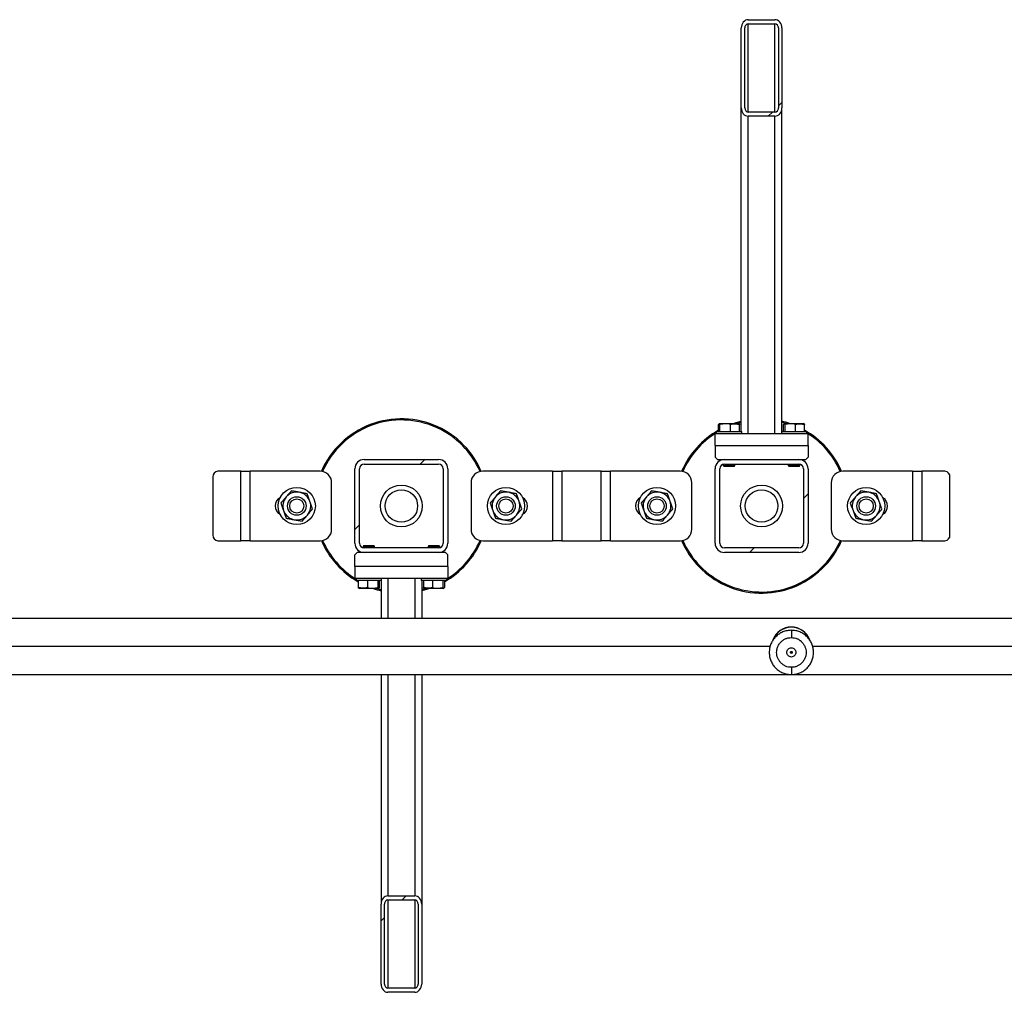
# Model space of a CAD drawing. Header units: millimetres. Extents: x 0 to 841, y 0 to 594.
# Tile 122 of 155: x 342 to 363, y 429 to 450. Entities that reach past the tile are written whole.
import ezdxf

# ---------------------------------------------------------------- set-up
doc = ezdxf.new("R2010")
doc.units = ezdxf.units.MM
doc.layers.add('TRAIT-FINS', color=9, linetype='Continuous')
doc.layers.add('TRAIT-FORT', color=4, linetype='Continuous', lineweight=25)

msp = doc.modelspace()

# ---------------------------------------------------------------- hatches: boundary and pattern name
at = {"layer": 'TRAIT-FINS'}
h = msp.add_hatch(dxfattribs=at)
h.set_pattern_fill('ANSI31', color=9, angle=3e-322, style=0)
edge = h.paths.add_edge_path(flags=0)
edge.add_line((358.44856, 448.13391), (358.44856, 449.8526))
edge.add_ellipse((358.29856, 449.8526), major_axis=(0, 0.1778), ratio=0.84366149, start_angle=270, end_angle=360)
edge.add_line((358.29856, 450.0304), (357.72356, 450.0304))
edge.add_ellipse((357.72356, 449.8526), major_axis=(0, 0.1778), ratio=0.84366149, start_angle=0, end_angle=90)
edge.add_line((357.57356, 449.8526), (357.57356, 448.13391))
edge.add_ellipse((357.72356, 448.13391), major_axis=(0, 0.1778), ratio=0.84366149, start_angle=90, end_angle=180)
edge.add_line((357.72356, 447.95611), (358.29856, 447.95611))
edge.add_ellipse((358.29856, 448.13391), major_axis=(0, 0.1778), ratio=0.84366149, start_angle=180, end_angle=270)
edge = h.paths.add_edge_path(flags=0)
edge.add_line((358.37356, 449.8526), (358.37356, 448.13391))
edge.add_ellipse((358.29856, 448.13391), major_axis=(0, 0.0889), ratio=0.84366149, start_angle=180, end_angle=270, ccw=False)
edge.add_line((358.29856, 448.04501), (357.72356, 448.04501))
edge.add_ellipse((357.72356, 448.13391), major_axis=(0, 0.0889), ratio=0.84366149, start_angle=90, end_angle=180, ccw=False)
edge.add_line((357.64856, 448.13391), (357.64856, 449.8526))
edge.add_ellipse((357.72356, 449.8526), major_axis=(0, 0.0889), ratio=0.84366149, start_angle=0, end_angle=90, ccw=False)
edge.add_line((357.72356, 449.9415), (358.29856, 449.9415))
edge.add_ellipse((358.29856, 449.8526), major_axis=(0, 0.0889), ratio=0.84366149, start_angle=-90, end_angle=0, ccw=False)
h = msp.add_hatch(dxfattribs=at)
h.set_pattern_fill('ANSI31', color=9, angle=3e-322, style=0)
edge = h.paths.add_edge_path(flags=0)
edge.add_arc((349.46106, 440.37112), 0.2, 90, 180)
edge.add_line((349.26106, 440.37112), (349.26106, 438.77112))
edge.add_arc((349.46106, 438.77112), 0.2, 180, 270)
edge.add_line((349.46106, 438.57112), (351.06106, 438.57112))
edge.add_arc((351.06106, 438.77112), 0.2, 270, 360)
edge.add_line((351.26106, 438.77112), (351.26106, 440.37112))
edge.add_arc((351.06106, 440.37112), 0.2, 0, 90)
edge.add_line((351.06106, 440.57112), (349.46106, 440.57112))
edge = h.paths.add_edge_path(flags=0)
edge.add_line((349.36106, 438.77112), (349.36106, 440.37112))
edge.add_arc((349.46106, 440.37112), 0.1, 90, 180, ccw=False)
edge.add_line((349.46106, 440.47112), (351.06106, 440.47112))
edge.add_arc((351.06106, 440.37112), 0.1, 0, 90, ccw=False)
edge.add_line((351.16106, 440.37112), (351.16106, 438.77112))
edge.add_arc((351.06106, 438.77112), 0.1, 270, 360, ccw=False)
edge.add_line((351.06106, 438.67112), (349.46106, 438.67112))
edge.add_arc((349.46106, 438.77112), 0.1, 180, 270, ccw=False)
h = msp.add_hatch(dxfattribs=at)
h.set_pattern_fill('ANSI31', color=9, angle=3e-322, style=0)
edge = h.paths.add_edge_path(flags=0)
edge.add_arc((358.81106, 438.77112), 0.2, 270, 360)
edge.add_line((359.01106, 438.77112), (359.01106, 440.37112))
edge.add_arc((358.81106, 440.37112), 0.2, 360, 450)
edge.add_line((358.81106, 440.57112), (357.21106, 440.57112))
edge.add_arc((357.21106, 440.37112), 0.2, 90, 180)
edge.add_line((357.01106, 440.37112), (357.01106, 438.77112))
edge.add_arc((357.21106, 438.77112), 0.2, 180, 270)
edge.add_line((357.21106, 438.57112), (358.81106, 438.57112))
edge = h.paths.add_edge_path(flags=0)
edge.add_line((358.91106, 440.37112), (358.91106, 438.77112))
edge.add_arc((358.81106, 438.77112), 0.1, 270, 360, ccw=False)
edge.add_line((358.81106, 438.67112), (357.21106, 438.67112))
edge.add_arc((357.21106, 438.77112), 0.1, 180, 270, ccw=False)
edge.add_line((357.11106, 438.77112), (357.11106, 440.37112))
edge.add_arc((357.21106, 440.37112), 0.1, 90, 180, ccw=False)
edge.add_line((357.21106, 440.47112), (358.81106, 440.47112))
edge.add_arc((358.81106, 440.37112), 0.1, 0, 90, ccw=False)
h = msp.add_hatch(dxfattribs=at)
h.set_pattern_fill('ANSI31', color=9, angle=3e-322, style=0)
edge = h.paths.add_edge_path(flags=0)
edge.add_line((349.82356, 431.00833), (349.82356, 429.28963))
edge.add_ellipse((349.97356, 429.28963), major_axis=(0, -0.1778), ratio=0.84366149, start_angle=270, end_angle=360)
edge.add_line((349.97356, 429.11184), (350.54856, 429.11184))
edge.add_ellipse((350.54856, 429.28963), major_axis=(0, -0.1778), ratio=0.84366149, start_angle=0, end_angle=90)
edge.add_line((350.69856, 429.28963), (350.69856, 431.00833))
edge.add_ellipse((350.54856, 431.00833), major_axis=(0, -0.1778), ratio=0.84366149, start_angle=90, end_angle=180)
edge.add_line((350.54856, 431.18613), (349.97356, 431.18613))
edge.add_ellipse((349.97356, 431.00833), major_axis=(0, -0.1778), ratio=0.84366149, start_angle=180, end_angle=270)
edge = h.paths.add_edge_path(flags=0)
edge.add_line((349.89856, 429.28963), (349.89856, 431.00833))
edge.add_ellipse((349.97356, 431.00833), major_axis=(0, -0.0889), ratio=0.84366149, start_angle=180, end_angle=270, ccw=False)
edge.add_line((349.97356, 431.09723), (350.54856, 431.09723))
edge.add_ellipse((350.54856, 431.00833), major_axis=(0, -0.0889), ratio=0.84366149, start_angle=90, end_angle=180, ccw=False)
edge.add_line((350.62356, 431.00833), (350.62356, 429.28963))
edge.add_ellipse((350.54856, 429.28963), major_axis=(0, -0.0889), ratio=0.84366149, start_angle=0, end_angle=90, ccw=False)
edge.add_line((350.54856, 429.20073), (349.97356, 429.20073))
edge.add_ellipse((349.97356, 429.28963), major_axis=(0, -0.0889), ratio=0.84366149, start_angle=-90, end_angle=0, ccw=False)

# ---------------------------------------------------------------- linework, layer by layer
at = {"layer": 'TRAIT-FORT', "color": 4, "linetype": 'Continuous', "lineweight": 25}
for p, q in [((357.72356, 450.0304), (358.29856, 450.0304)), ((357.72356, 449.9415), (358.29856, 449.9415)), ((357.72356, 448.04501), (357.72356, 449.9415)), ((358.29856, 448.04501), (358.29856, 449.9415)), ((357.57356, 448.13391), (357.57356, 449.8526)), ((357.64856, 448.13391), (357.64856, 449.8526)), ((358.37356, 449.8526), (358.37356, 448.13391)), ((358.44856, 449.8526), (358.44856, 448.13391)), ((357.57356, 441.17112), (357.57356, 448.13391)), ((358.29856, 448.04501), (357.72356, 448.04501)), ((358.44856, 441.17112), (358.44856, 448.13391)), ((358.29856, 447.95611), (357.72356, 447.95611)), ((357.72356, 441.12112), (357.72356, 447.95611)), ((358.29856, 441.12112), (358.29856, 447.95611)), ((357.08504, 441.17112), (357.08504, 441.321)), ((357.10919, 441.34612), (357.09692, 441.33904)), ((357.10919, 441.34612), (357.51294, 441.34612)), ((357.11534, 441.17112), (357.11534, 441.321)), ((357.34136, 441.17112), (357.34136, 441.321)), ((357.57356, 441.36864), (357.48964, 441.34612)), ((357.5252, 441.33904), (357.51294, 441.34612)), ((357.53709, 441.17112), (357.53709, 441.321)), ((358.48504, 441.17112), (358.48504, 441.321)), ((358.50919, 441.34612), (358.49692, 441.33904)), ((358.50919, 441.34612), (358.91294, 441.34612)), ((358.51534, 441.17112), (358.51534, 441.321)), ((358.74136, 441.17112), (358.74136, 441.321)), ((358.9252, 441.33904), (358.91294, 441.34612)), ((358.93709, 441.17112), (358.93709, 441.321)), ((357.01106, 440.87112), (357.01106, 441.12112)), ((359.01106, 441.12112), (357.01106, 441.12112)), ((357.03606, 441.17112), (357.03606, 441.12112)), ((357.03606, 441.17112), (357.56509, 441.17112)), ((357.56509, 441.17112), (357.58606, 441.17112)), ((357.58606, 441.12112), (357.58606, 441.17112)), ((358.43606, 441.17112), (358.43606, 441.12112)), ((358.43606, 441.17112), (358.96509, 441.17112)), ((358.96509, 441.17112), (358.98606, 441.17112)), ((358.98606, 441.12112), (358.98606, 441.17112)), ((359.01106, 440.87112), (359.01106, 441.12112)), ((357.01106, 440.87112), (359.01106, 440.87112)), ((357.01106, 440.87112), (357.01106, 440.62112)), ((359.01106, 440.87112), (359.01106, 440.62112)), ((357.01106, 440.62112), (357.06106, 440.57112)), ((358.96106, 440.57112), (359.01106, 440.62112)), ((349.46106, 440.57112), (351.06106, 440.57112)), ((349.46106, 440.47112), (351.06106, 440.47112)), ((357.06106, 440.57112), (357.21106, 440.57112)), ((357.18606, 440.57112), (357.18606, 440.56955)), ((357.18606, 440.46794), (357.18606, 440.43862)), ((357.18606, 440.43862), (357.20356, 440.42112)), ((357.18606, 440.43862), (357.43606, 440.43862)), ((357.41856, 440.42112), (357.20356, 440.42112)), ((357.21106, 440.57112), (358.81106, 440.57112)), ((357.21106, 440.47112), (358.81106, 440.47112)), ((357.41856, 440.42112), (357.43606, 440.43862)), ((357.43606, 440.43862), (357.43606, 440.47112)), ((358.58606, 440.47112), (358.58606, 440.43862)), ((358.58606, 440.43862), (358.60356, 440.42112)), ((358.58606, 440.43862), (358.83606, 440.43862)), ((358.81856, 440.42112), (358.60356, 440.42112)), ((358.81106, 440.57112), (358.96106, 440.57112)), ((358.81856, 440.42112), (358.83606, 440.43862)), ((358.83606, 440.56955), (358.83606, 440.57112)), ((358.83606, 440.43862), (358.83606, 440.46794)), ((346.20795, 440.19612), (346.20795, 438.94612)), ((346.81106, 440.32112), (346.31621, 440.32112)), ((346.81106, 438.82112), (346.81106, 440.32112)), ((346.81106, 440.32112), (347.01106, 440.32112)), ((348.51106, 440.32112), (347.01106, 440.32112)), ((347.01106, 438.82112), (347.01106, 440.32112)), ((349.26106, 438.77112), (349.26106, 440.37112)), ((349.36106, 438.77112), (349.36106, 440.37112)), ((351.16106, 440.37112), (351.16106, 438.77112)), ((351.26106, 440.37112), (351.26106, 438.77112)), ((353.51106, 440.32112), (352.01106, 440.32112)), ((353.51106, 440.32112), (353.51106, 438.82112)), ((353.51106, 440.32112), (353.71106, 440.32112)), ((353.71106, 440.32112), (353.71106, 438.82112)), ((354.13606, 440.32112), (353.71106, 440.32112)), ((354.56106, 440.32112), (354.13606, 440.32112)), ((354.56106, 438.82112), (354.56106, 440.32112)), ((354.56106, 440.32112), (354.76106, 440.32112)), ((356.26106, 440.32112), (354.76106, 440.32112)), ((354.76106, 438.82112), (354.76106, 440.32112)), ((357.01106, 438.77112), (357.01106, 440.37112)), ((357.11106, 438.77112), (357.11106, 440.37112)), ((358.91106, 440.37112), (358.91106, 438.77112)), ((359.01106, 440.37112), (359.01106, 438.77112)), ((361.26106, 440.32112), (359.76106, 440.32112)), ((361.26106, 440.32112), (361.26106, 438.82112)), ((361.26106, 440.32112), (361.46106, 440.32112)), ((361.46106, 440.32112), (361.46106, 438.82112)), ((361.95592, 440.32112), (361.46106, 440.32112)), ((362.06417, 438.94612), (362.06417, 440.19612)), ((348.76106, 439.07112), (348.76106, 440.07112)), ((351.76106, 440.07112), (351.76106, 439.07112)), ((356.51106, 439.07112), (356.51106, 440.07112)), ((359.51106, 440.07112), (359.51106, 439.07112)), ((346.31621, 438.82112), (346.81106, 438.82112)), ((347.01106, 438.82112), (346.81106, 438.82112)), ((347.01106, 438.82112), (348.51106, 438.82112)), ((349.45356, 438.72112), (349.43606, 438.70362)), ((349.45356, 438.72112), (349.66856, 438.72112)), ((349.68606, 438.70362), (349.66856, 438.72112)), ((350.85356, 438.72112), (350.83606, 438.70362)), ((350.85356, 438.72112), (351.06856, 438.72112)), ((351.08606, 438.70362), (351.06856, 438.72112)), ((352.01106, 438.82112), (353.51106, 438.82112)), ((353.71106, 438.82112), (353.51106, 438.82112)), ((353.71106, 438.82112), (354.13606, 438.82112)), ((354.13606, 438.82112), (354.56106, 438.82112)), ((354.76106, 438.82112), (354.56106, 438.82112)), ((354.76106, 438.82112), (356.26106, 438.82112)), ((359.76106, 438.82112), (361.26106, 438.82112)), ((361.46106, 438.82112), (361.26106, 438.82112)), ((361.46106, 438.82112), (361.95592, 438.82112)), ((349.31106, 438.57112), (349.26106, 438.52112)), ((349.26106, 438.27112), (349.26106, 438.52112)), ((349.46106, 438.57112), (349.31106, 438.57112)), ((349.43606, 438.70362), (349.43606, 438.67429)), ((349.68606, 438.70362), (349.43606, 438.70362)), ((349.43606, 438.57269), (349.43606, 438.57112)), ((351.06106, 438.67112), (349.46106, 438.67112)), ((351.06106, 438.57112), (349.46106, 438.57112)), ((349.68606, 438.67112), (349.68606, 438.70362)), ((350.83606, 438.70362), (350.83606, 438.67112)), ((351.08606, 438.70362), (350.83606, 438.70362)), ((351.21106, 438.57112), (351.06106, 438.57112)), ((351.08606, 438.67429), (351.08606, 438.70362)), ((351.08606, 438.57112), (351.08606, 438.57269)), ((351.26106, 438.52112), (351.21106, 438.57112)), ((351.26106, 438.27112), (351.26106, 438.52112)), ((358.81106, 438.67112), (357.21106, 438.67112)), ((358.81106, 438.57112), (357.21106, 438.57112)), ((351.26106, 438.27112), (349.26106, 438.27112)), ((349.26106, 438.27112), (349.26106, 438.02112)), ((351.26106, 438.27112), (351.26106, 438.02112)), ((349.26106, 438.02112), (351.26106, 438.02112)), ((349.28606, 438.02112), (349.28606, 437.97112)), ((349.30704, 437.97112), (349.28606, 437.97112)), ((349.83606, 437.97112), (349.30704, 437.97112)), ((349.33504, 437.97112), (349.33504, 437.82123)), ((349.53076, 437.97112), (349.53076, 437.82123)), ((349.75678, 437.97112), (349.75678, 437.82123)), ((349.78709, 437.97112), (349.78709, 437.82123)), ((349.82356, 437.97112), (349.82356, 437.15005)), ((349.83606, 437.97112), (349.83606, 438.02112)), ((349.97356, 438.02112), (349.97356, 437.15005)), ((350.54856, 438.02112), (350.54856, 437.15005)), ((350.68606, 438.02112), (350.68606, 437.97112)), ((350.70704, 437.97112), (350.68606, 437.97112)), ((350.69856, 437.97112), (350.69856, 437.15005)), ((351.23606, 437.97112), (350.70704, 437.97112)), ((350.73504, 437.97112), (350.73504, 437.82123)), ((350.93076, 437.97112), (350.93076, 437.82123)), ((351.15678, 437.97112), (351.15678, 437.82123)), ((351.18709, 437.97112), (351.18709, 437.82123)), ((351.23606, 437.97112), (351.23606, 438.02112)), ((349.34692, 437.8032), (349.35919, 437.79612)), ((349.76294, 437.79612), (349.35919, 437.79612)), ((349.76294, 437.79612), (349.7752, 437.8032)), ((350.69856, 437.77359), (350.78248, 437.79612)), ((350.74692, 437.8032), (350.75919, 437.79612)), ((351.16294, 437.79612), (350.75919, 437.79612)), ((351.16294, 437.79612), (351.1752, 437.8032)), ((412.81443, 437.15005), (337.98943, 437.15005)), ((358.19457, 436.5468), (337.98943, 436.5468)), ((412.81443, 436.5468), (359.1093, 436.5468)), ((338.41818, 435.94355), (412.38568, 435.94355)), ((349.82356, 435.94355), (349.82356, 431.00833)), ((349.97356, 435.94355), (349.97356, 431.18613)), ((350.54856, 435.94355), (350.54856, 431.18613)), ((350.69856, 435.94355), (350.69856, 431.00833)), ((349.97356, 431.18613), (350.54856, 431.18613)), ((349.97356, 431.09723), (350.54856, 431.09723)), ((349.97356, 431.09723), (349.97356, 429.20073)), ((350.54856, 431.09723), (350.54856, 429.20073)), ((349.82356, 429.28963), (349.82356, 431.00833)), ((349.89856, 429.28963), (349.89856, 431.00833)), ((350.62356, 431.00833), (350.62356, 429.28963)), ((350.69856, 431.00833), (350.69856, 429.28963)), ((350.54856, 429.20073), (349.97356, 429.20073)), ((350.54856, 429.11184), (349.97356, 429.11184))]:
    msp.add_line(p, q, dxfattribs=at)
at = {"layer": 'TRAIT-FORT', "color": 4, "linetype": 'Continuous', "lineweight": 25, "flags": 128}
for points in [[(357.40691, 441.34612), (357.46711, 441.36548), (357.57356, 441.39436)], [(358.53248, 441.34612), (358.48314, 441.35987), (358.44856, 441.36864)], [(349.73964, 437.79612), (349.78898, 437.78236), (349.82356, 437.77359)], [(350.86521, 437.79612), (350.80501, 437.77675), (350.69856, 437.74787)]]:
    msp.add_lwpolyline(points, dxfattribs=at)
at = {"layer": 'TRAIT-FORT', "color": 4, "linetype": 'Continuous', "lineweight": 25}
for centre, radius in [((350.26106, 439.57112), 0.45), ((358.01106, 439.57112), 0.45), ((348.01106, 439.57112), 0.4), ((348.01106, 439.57112), 0.2), ((350.26106, 439.57112), 0.35), ((352.51106, 439.57112), 0.4), ((352.51106, 439.57112), 0.2), ((355.76106, 439.57112), 0.4), ((355.76106, 439.57112), 0.2), ((358.01106, 439.57112), 0.35), ((360.26106, 439.57112), 0.4), ((360.26106, 439.57112), 0.2), ((348.01106, 439.57112), 0.1525), ((352.51106, 439.57112), 0.1525), ((355.76106, 439.57112), 0.1525), ((360.26106, 439.57112), 0.1525)]:
    msp.add_circle(centre, radius, dxfattribs=at)
for centre, radius, start, end in [((350.26106, 439.57112), 1.875, 65.32581, 156.528888), ((350.26106, 439.57112), 1.85, 65.32581, 156.410365), ((350.26106, 439.57112), 1.85, 23.701149, 65.32581), ((350.26106, 439.57112), 1.875, 23.419972, 65.32581), ((358.01106, 439.57112), 1.875, 71.203095, 76.506601), ((358.01106, 439.57112), 1.875, 119.595904, 156.528697), ((358.01106, 439.57112), 1.85, 121.804802, 156.413058), ((358.01106, 439.57112), 1.875, 23.419501, 60.404096), ((358.01106, 439.57112), 1.85, 23.701149, 58.195198), ((349.46106, 440.37112), 0.2, 90, 180), ((349.46106, 440.37112), 0.1, 90, 180), ((351.06106, 440.37112), 0.2, 0, 90), ((351.06106, 440.37112), 0.1, 0, 90), ((357.21106, 440.37112), 0.2, 90, 180), ((357.21106, 440.37112), 0.1, 90, 180), ((358.81106, 440.37112), 0.2, 360, 90), ((358.81106, 440.37112), 0.1, 0, 90), ((346.32523, 440.20393), 0.11753, 94.40195, 183.811261), ((348.51106, 440.07112), 0.25, 0, 90), ((352.01106, 440.07112), 0.25, 90, 180), ((356.26106, 440.07112), 0.25, 0, 90), ((359.76106, 440.07112), 0.25, 90, 180), ((361.9469, 440.20393), 0.11753, 356.188739, 85.59805), ((348.01106, 439.57112), 0.3, 79.497794, 139.497794), ((348.01106, 439.57112), 0.3, 19.497794, 79.497794), ((352.51106, 439.57112), 0.3, 79.497794, 139.497794), ((352.51106, 439.57112), 0.3, 19.497794, 79.497794), ((355.76106, 439.57112), 0.3, 79.497794, 139.497794), ((355.76106, 439.57112), 0.3, 19.497794, 79.497794), ((360.26106, 439.57112), 0.3, 79.497794, 139.497794), ((360.26106, 439.57112), 0.3, 19.497794, 79.497794), ((347.76106, 439.57112), 0.2125, 118.891154, 240.799062), ((348.01106, 439.57112), 0.3, 139.497794, 199.497794), ((348.01106, 439.57112), 0.3, 319.497794, 19.497794), ((352.51106, 439.57112), 0.3, 139.497794, 199.497794), ((352.51106, 439.57112), 0.3, 319.497794, 19.497794), ((352.76106, 439.57112), 0.2125, 298.891154, 60.799062), ((355.51106, 439.57112), 0.2125, 118.891154, 240.799062), ((355.76106, 439.57112), 0.3, 139.497794, 199.497794), ((355.76106, 439.57112), 0.3, 319.497794, 19.497794), ((360.26106, 439.57112), 0.3, 139.497794, 199.497794), ((360.26106, 439.57112), 0.3, 319.497794, 19.497794), ((360.51106, 439.57112), 0.2125, 298.891154, 60.799062), ((348.01106, 439.57112), 0.3, 199.497794, 259.497794), ((348.01106, 439.57112), 0.3, 259.497794, 319.497794), ((352.51106, 439.57112), 0.3, 199.497794, 259.497794), ((352.51106, 439.57112), 0.3, 259.497794, 319.497794), ((355.76106, 439.57112), 0.3, 199.497794, 259.497794), ((355.76106, 439.57112), 0.3, 259.497794, 319.497794), ((360.26106, 439.57112), 0.3, 199.497794, 259.497794), ((360.26106, 439.57112), 0.3, 259.497794, 319.497794), ((346.32523, 438.93831), 0.11753, 176.188739, 265.59805), ((348.51106, 439.07112), 0.25, 270, 0), ((352.01106, 439.07112), 0.25, 180, 270), ((356.26106, 439.07112), 0.25, 270, 0), ((359.76106, 439.07112), 0.25, 180, 270), ((361.9469, 438.93831), 0.11753, 274.40195, 3.811261), ((350.26106, 439.57112), 1.875, 203.419501, 240.404096), ((350.26106, 439.57112), 1.85, 203.59833, 238.195198), ((349.46106, 438.77112), 0.2, 180, 270), ((349.46106, 438.77112), 0.1, 180, 270), ((351.06106, 438.77112), 0.2, 270, 0), ((351.06106, 438.77112), 0.1, 270, 0), ((350.26106, 439.57112), 1.875, 299.595904, 336.528697), ((350.26106, 439.57112), 1.85, 301.804802, 336.413058), ((358.01106, 439.57112), 1.875, 203.419972, 245.32581), ((358.01106, 439.57112), 1.85, 203.598646, 245.32581), ((357.21106, 438.77112), 0.2, 180, 270), ((357.21106, 438.77112), 0.1, 180, 270), ((358.01106, 439.57112), 1.875, 245.32581, 336.528888), ((358.01106, 439.57112), 1.85, 245.32581, 336.410365), ((358.81106, 438.77112), 0.1, 270, 0), ((358.81106, 438.77112), 0.2, 270, 0), ((350.26106, 439.57112), 1.875, 251.203095, 256.506601), ((358.65193, 436.5468), 0.42125, 20.430904, 159.963564), ((358.65193, 436.5468), 0.41751, 21.942801, 157.82635)]:
    msp.add_arc(centre, radius, start, end, dxfattribs=at)
for centre, major_axis, start_param, end_param in [((357.72356, 449.8526), (0, 0.1778), 0, 1.57079633), ((357.72356, 449.8526), (0, 0.0889), 0, 1.57079633), ((358.29856, 449.8526), (0, 0.1778), 4.71238898, 6.28318531), ((358.29856, 449.8526), (0, 0.0889), 4.71238898, 6.28318531), ((357.72356, 448.13391), (0, 0.1778), 1.57079633, 3.14159265), ((357.72356, 448.13391), (0, 0.0889), 1.57079633, 3.14159265), ((358.29856, 448.13391), (0, 0.1778), 3.14159265, 4.71238898), ((358.29856, 448.13391), (0, 0.0889), 3.14159265, 4.71238898), ((349.97356, 431.00833), (0, -0.1778), 3.14159265, 4.71238898), ((349.97356, 431.00833), (0, -0.0889), 3.14159265, 4.71238898), ((350.54856, 431.00833), (0, -0.1778), 1.57079633, 3.14159265), ((350.54856, 431.00833), (0, -0.0889), 1.57079633, 3.14159265), ((349.97356, 429.28963), (0, -0.1778), 4.71238898, 6.28318531), ((349.97356, 429.28963), (0, -0.0889), 4.71238898, 6.28318531), ((350.54856, 429.28963), (0, -0.1778), 0, 1.57079633), ((350.54856, 429.28963), (0, -0.0889), 0, 1.57079633)]:
    msp.add_ellipse(centre, major_axis=major_axis, ratio=0.84366149, start_param=start_param, end_param=end_param, dxfattribs=at)
for points, knots in [([(357.08504, 441.321), (357.08889, 441.3286), (357.09527, 441.34116), (357.10452, 441.33999), (357.11074, 441.33127), (357.11432, 441.32328), (357.11534, 441.321)], [0, 0, 0, 0, 0.38554949, 0.63764185, 0.89654625, 1, 1, 1, 1]), ([(357.34136, 441.321), (357.32175, 441.32649), (357.28209, 441.33757), (357.22332, 441.34162), (357.16715, 441.33567), (357.13271, 441.32592), (357.11534, 441.321)], [0, 0, 0, 0, 0.26460494, 0.53494775, 0.76534312, 1, 1, 1, 1]), ([(357.34136, 441.321), (357.35835, 441.32649), (357.39269, 441.33757), (357.44358, 441.34162), (357.49222, 441.33567), (357.52204, 441.32592), (357.53709, 441.321)], [0, 0, 0, 0, 0.26460494, 0.53494775, 0.76534313, 1, 1, 1, 1]), ([(357.52517, 441.33846), (357.5255, 441.33846), (357.52849, 441.33848), (357.53248, 441.33104), (357.53606, 441.32323), (357.53709, 441.321)], [0, 0, 0, 0, 0.08223705, 0.73797741, 1, 1, 1, 1]), ([(358.48504, 441.321), (358.48889, 441.3286), (358.49527, 441.34116), (358.50452, 441.33999), (358.51074, 441.33127), (358.51432, 441.32328), (358.51534, 441.321)], [0, 0, 0, 0, 0.38554949, 0.63764185, 0.89654625, 1, 1, 1, 1]), ([(358.74136, 441.321), (358.72175, 441.32649), (358.68209, 441.33757), (358.62332, 441.34162), (358.56715, 441.33567), (358.53271, 441.32592), (358.51534, 441.321)], [0, 0, 0, 0, 0.26460494, 0.53494775, 0.76534312, 1, 1, 1, 1]), ([(358.74136, 441.321), (358.75835, 441.32649), (358.79269, 441.33757), (358.84358, 441.34162), (358.89222, 441.33567), (358.92204, 441.32592), (358.93709, 441.321)], [0, 0, 0, 0, 0.26460494, 0.53494775, 0.76534313, 1, 1, 1, 1]), ([(358.92517, 441.33846), (358.9255, 441.33846), (358.92849, 441.33848), (358.93248, 441.33104), (358.93606, 441.32323), (358.93709, 441.321)], [0, 0, 0, 0, 0.08223705, 0.73797741, 1, 1, 1, 1]), ([(347.89544, 439.89766), (347.87688, 439.87594), (347.83963, 439.83232), (347.80189, 439.78814), (347.78295, 439.76596)], [0, 0, 0, 0, 0.49816549, 1, 1, 1, 1]), ([(348.06574, 439.86609), (348.0373, 439.87137), (347.98016, 439.88196), (347.92376, 439.89241), (347.89544, 439.89766)], [0, 0, 0, 0, 0.49784375, 1, 1, 1, 1]), ([(348.23605, 439.83452), (348.20795, 439.83973), (348.15155, 439.85019), (348.09442, 439.86078), (348.06574, 439.86609)], [0, 0, 0, 0, 0.49816549, 1, 1, 1, 1]), ([(348.29386, 439.67125), (348.2842, 439.69852), (348.26481, 439.7533), (348.24566, 439.80737), (348.23605, 439.83452)], [0, 0, 0, 0, 0.49784375, 1, 1, 1, 1]), ([(352.39544, 439.89766), (352.37688, 439.87594), (352.33963, 439.83232), (352.30189, 439.78814), (352.28295, 439.76596)], [0, 0, 0, 0, 0.49816548, 1, 1, 1, 1]), ([(352.56574, 439.86609), (352.5373, 439.87137), (352.48016, 439.88196), (352.42376, 439.89241), (352.39544, 439.89766)], [0, 0, 0, 0, 0.497843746, 1, 1, 1, 1]), ([(352.73605, 439.83452), (352.70795, 439.83973), (352.65155, 439.85019), (352.59442, 439.86078), (352.56574, 439.86609)], [0, 0, 0, 0, 0.49816548, 1, 1, 1, 1]), ([(352.79386, 439.67125), (352.7842, 439.69852), (352.76481, 439.7533), (352.74566, 439.80737), (352.73605, 439.83452)], [0, 0, 0, 0, 0.49784375, 1, 1, 1, 1]), ([(355.64544, 439.89766), (355.62688, 439.87594), (355.58963, 439.83232), (355.55189, 439.78814), (355.53295, 439.76596)], [0, 0, 0, 0, 0.49816549, 1, 1, 1, 1]), ([(355.81574, 439.86609), (355.7873, 439.87137), (355.73016, 439.88196), (355.67376, 439.89241), (355.64544, 439.89766)], [0, 0, 0, 0, 0.49784375, 1, 1, 1, 1]), ([(355.98605, 439.83452), (355.95795, 439.83973), (355.90155, 439.85019), (355.84442, 439.86078), (355.81574, 439.86609)], [0, 0, 0, 0, 0.49816549, 1, 1, 1, 1]), ([(356.04386, 439.67125), (356.0342, 439.69852), (356.01481, 439.7533), (355.99566, 439.80737), (355.98605, 439.83452)], [0, 0, 0, 0, 0.49784375, 1, 1, 1, 1]), ([(360.14544, 439.89766), (360.12688, 439.87594), (360.08963, 439.83232), (360.05189, 439.78814), (360.03295, 439.76596)], [0, 0, 0, 0, 0.49816548, 1, 1, 1, 1]), ([(360.31574, 439.86609), (360.2873, 439.87137), (360.23016, 439.88196), (360.17376, 439.89241), (360.14544, 439.89766)], [0, 0, 0, 0, 0.497843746, 1, 1, 1, 1]), ([(360.48605, 439.83452), (360.45795, 439.83973), (360.40155, 439.85019), (360.34442, 439.86078), (360.31574, 439.86609)], [0, 0, 0, 0, 0.49816548, 1, 1, 1, 1]), ([(360.54386, 439.67125), (360.5342, 439.69852), (360.51481, 439.7533), (360.49566, 439.80737), (360.48605, 439.83452)], [0, 0, 0, 0, 0.49784375, 1, 1, 1, 1]), ([(347.78295, 439.76596), (347.76416, 439.74396), (347.72642, 439.69978), (347.68916, 439.65616), (347.67045, 439.63426)], [0, 0, 0, 0, 0.497843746, 1, 1, 1, 1]), ([(347.67045, 439.63426), (347.67999, 439.60732), (347.69914, 439.55325), (347.71853, 439.49848), (347.72826, 439.47099)], [0, 0, 0, 0, 0.498165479, 1, 1, 1, 1]), ([(348.35167, 439.50798), (348.34213, 439.53491), (348.32299, 439.58898), (348.30359, 439.64376), (348.29386, 439.67125)], [0, 0, 0, 0, 0.498165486, 1, 1, 1, 1]), ([(352.28295, 439.76596), (352.26416, 439.74396), (352.22642, 439.69978), (352.18916, 439.65616), (352.17045, 439.63426)], [0, 0, 0, 0, 0.49784375, 1, 1, 1, 1]), ([(352.17045, 439.63426), (352.17999, 439.60732), (352.19914, 439.55325), (352.21853, 439.49848), (352.22826, 439.47099)], [0, 0, 0, 0, 0.49816549, 1, 1, 1, 1]), ([(352.85167, 439.50798), (352.84213, 439.53491), (352.82299, 439.58898), (352.80359, 439.64376), (352.79386, 439.67125)], [0, 0, 0, 0, 0.498165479, 1, 1, 1, 1]), ([(355.53295, 439.76596), (355.51416, 439.74396), (355.47642, 439.69978), (355.43916, 439.65616), (355.42045, 439.63426)], [0, 0, 0, 0, 0.497843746, 1, 1, 1, 1]), ([(355.42045, 439.63426), (355.42999, 439.60732), (355.44914, 439.55325), (355.46853, 439.49848), (355.47826, 439.47099)], [0, 0, 0, 0, 0.498165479, 1, 1, 1, 1]), ([(356.10167, 439.50798), (356.09213, 439.53491), (356.07299, 439.58898), (356.05359, 439.64376), (356.04386, 439.67125)], [0, 0, 0, 0, 0.498165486, 1, 1, 1, 1]), ([(360.03295, 439.76596), (360.01416, 439.74396), (359.97642, 439.69978), (359.93916, 439.65616), (359.92045, 439.63426)], [0, 0, 0, 0, 0.49784375, 1, 1, 1, 1]), ([(359.92045, 439.63426), (359.92999, 439.60732), (359.94914, 439.55325), (359.96853, 439.49848), (359.97826, 439.47099)], [0, 0, 0, 0, 0.49816549, 1, 1, 1, 1]), ([(360.60167, 439.50798), (360.59213, 439.53491), (360.57299, 439.58898), (360.55359, 439.64376), (360.54386, 439.67125)], [0, 0, 0, 0, 0.498165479, 1, 1, 1, 1]), ([(347.72826, 439.47099), (347.73792, 439.44372), (347.75732, 439.38894), (347.77646, 439.33487), (347.78608, 439.30771)], [0, 0, 0, 0, 0.49784375, 1, 1, 1, 1]), ([(348.12668, 439.24457), (348.14524, 439.2663), (348.1825, 439.30992), (348.22024, 439.3541), (348.23918, 439.37628)], [0, 0, 0, 0, 0.49816548, 1, 1, 1, 1]), ([(348.23918, 439.37628), (348.25796, 439.39827), (348.2957, 439.44246), (348.33296, 439.48607), (348.35167, 439.50798)], [0, 0, 0, 0, 0.49784375, 1, 1, 1, 1]), ([(352.22826, 439.47099), (352.23792, 439.44372), (352.25732, 439.38894), (352.27646, 439.33487), (352.28608, 439.30771)], [0, 0, 0, 0, 0.49784375, 1, 1, 1, 1]), ([(352.62668, 439.24457), (352.64524, 439.2663), (352.6825, 439.30992), (352.72024, 439.3541), (352.73918, 439.37628)], [0, 0, 0, 0, 0.49816549, 1, 1, 1, 1]), ([(352.73918, 439.37628), (352.75796, 439.39827), (352.7957, 439.44246), (352.83296, 439.48607), (352.85167, 439.50798)], [0, 0, 0, 0, 0.497843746, 1, 1, 1, 1]), ([(355.47826, 439.47099), (355.48792, 439.44372), (355.50732, 439.38894), (355.52646, 439.33487), (355.53608, 439.30771)], [0, 0, 0, 0, 0.49784375, 1, 1, 1, 1]), ([(355.87668, 439.24457), (355.89524, 439.2663), (355.9325, 439.30992), (355.97024, 439.3541), (355.98918, 439.37628)], [0, 0, 0, 0, 0.49816548, 1, 1, 1, 1]), ([(355.98918, 439.37628), (356.00796, 439.39827), (356.0457, 439.44246), (356.08296, 439.48607), (356.10167, 439.50798)], [0, 0, 0, 0, 0.49784375, 1, 1, 1, 1]), ([(359.97826, 439.47099), (359.98792, 439.44372), (360.00732, 439.38894), (360.02646, 439.33487), (360.03608, 439.30771)], [0, 0, 0, 0, 0.49784375, 1, 1, 1, 1]), ([(360.37668, 439.24457), (360.39524, 439.2663), (360.4325, 439.30992), (360.47024, 439.3541), (360.48918, 439.37628)], [0, 0, 0, 0, 0.49816549, 1, 1, 1, 1]), ([(360.48918, 439.37628), (360.50796, 439.39827), (360.5457, 439.44246), (360.58296, 439.48607), (360.60167, 439.50798)], [0, 0, 0, 0, 0.497843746, 1, 1, 1, 1]), ([(347.78608, 439.30771), (347.81417, 439.30251), (347.87057, 439.29205), (347.92771, 439.28146), (347.95638, 439.27614)], [0, 0, 0, 0, 0.49816548, 1, 1, 1, 1]), ([(347.95638, 439.27614), (347.98482, 439.27087), (348.04196, 439.26028), (348.09836, 439.24982), (348.12668, 439.24457)], [0, 0, 0, 0, 0.497843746, 1, 1, 1, 1]), ([(352.28608, 439.30771), (352.31417, 439.30251), (352.37057, 439.29205), (352.42771, 439.28146), (352.45638, 439.27614)], [0, 0, 0, 0, 0.49816549, 1, 1, 1, 1]), ([(352.45638, 439.27614), (352.48482, 439.27087), (352.54196, 439.26028), (352.59836, 439.24982), (352.62668, 439.24457)], [0, 0, 0, 0, 0.49784375, 1, 1, 1, 1]), ([(355.53608, 439.30771), (355.56417, 439.30251), (355.62057, 439.29205), (355.67771, 439.28146), (355.70638, 439.27614)], [0, 0, 0, 0, 0.49816548, 1, 1, 1, 1]), ([(355.70638, 439.27614), (355.73482, 439.27087), (355.79196, 439.26028), (355.84836, 439.24982), (355.87668, 439.24457)], [0, 0, 0, 0, 0.497843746, 1, 1, 1, 1]), ([(360.03608, 439.30771), (360.06417, 439.30251), (360.12057, 439.29205), (360.17771, 439.28146), (360.20638, 439.27614)], [0, 0, 0, 0, 0.49816549, 1, 1, 1, 1]), ([(360.20638, 439.27614), (360.23482, 439.27087), (360.29196, 439.26028), (360.34836, 439.24982), (360.37668, 439.24457)], [0, 0, 0, 0, 0.49784375, 1, 1, 1, 1]), ([(349.34695, 437.80378), (349.34662, 437.80377), (349.34363, 437.80376), (349.33964, 437.81119), (349.33606, 437.819), (349.33504, 437.82123)], [0, 0, 0, 0, 0.08223705, 0.73797741, 1, 1, 1, 1]), ([(349.53076, 437.82123), (349.51377, 437.81575), (349.47943, 437.80467), (349.42854, 437.80061), (349.3799, 437.80656), (349.35008, 437.81631), (349.33504, 437.82123)], [0, 0, 0, 0, 0.26460494, 0.53494775, 0.76534313, 1, 1, 1, 1]), ([(349.53076, 437.82123), (349.55038, 437.81575), (349.59004, 437.80467), (349.6488, 437.80061), (349.70497, 437.80656), (349.73941, 437.81631), (349.75678, 437.82123)], [0, 0, 0, 0, 0.26460494, 0.53494775, 0.76534312, 1, 1, 1, 1]), ([(349.78709, 437.82123), (349.78323, 437.81364), (349.77685, 437.80108), (349.76761, 437.80225), (349.76138, 437.81097), (349.7578, 437.81895), (349.75678, 437.82123)], [0, 0, 0, 0, 0.38554949, 0.63764185, 0.89654625, 1, 1, 1, 1]), ([(350.74695, 437.80378), (350.74662, 437.80377), (350.74363, 437.80376), (350.73964, 437.81119), (350.73606, 437.819), (350.73504, 437.82123)], [0, 0, 0, 0, 0.08223705, 0.73797741, 1, 1, 1, 1]), ([(350.93076, 437.82123), (350.91377, 437.81575), (350.87943, 437.80467), (350.82854, 437.80061), (350.7799, 437.80656), (350.75008, 437.81631), (350.73504, 437.82123)], [0, 0, 0, 0, 0.26460494, 0.53494775, 0.76534313, 1, 1, 1, 1]), ([(350.93076, 437.82123), (350.95038, 437.81575), (350.99004, 437.80467), (351.0488, 437.80061), (351.10497, 437.80656), (351.13941, 437.81631), (351.15678, 437.82123)], [0, 0, 0, 0, 0.26460494, 0.53494775, 0.76534312, 1, 1, 1, 1]), ([(351.18709, 437.82123), (351.18323, 437.81364), (351.17685, 437.80108), (351.16761, 437.80225), (351.16138, 437.81097), (351.1578, 437.81895), (351.15678, 437.82123)], [0, 0, 0, 0, 0.38554949, 0.63764185, 0.89654625, 1, 1, 1, 1]), ([(358.65193, 436.89805), (358.65193, 436.88898), (358.65193, 436.87053), (358.65193, 436.83132), (358.65193, 436.78668), (358.65193, 436.75492), (358.65193, 436.7393)], [0, 0, 0, 0, 0.24554396, 0.4995726, 0.75382564, 1, 1, 1, 1]), ([(358.65193, 436.1043), (358.63046, 436.10445), (358.58812, 436.10475), (358.52753, 436.12417), (358.48536, 436.14799), (358.45815, 436.16864), (358.44461, 436.18031), (358.4345, 436.19), (358.42216, 436.20263), (358.40656, 436.22055), (358.38827, 436.24597), (358.37233, 436.27291), (358.35453, 436.31044), (358.33892, 436.35997), (358.33229, 436.42088), (358.33768, 436.47249), (358.34826, 436.51371), (358.36087, 436.54743), (358.37781, 436.58114), (358.39927, 436.61393), (358.42378, 436.64347), (358.45074, 436.6694), (358.47771, 436.69), (358.50416, 436.70615), (358.5304, 436.7189), (358.55846, 436.72902), (358.59905, 436.73912), (358.6306, 436.73923), (358.65193, 436.7393)], [0, 0, 0, 0, 0.06418829, 0.12656732, 0.18858633, 0.20885683, 0.22912127, 0.24224767, 0.25094081, 0.28216098, 0.31352789, 0.3448726, 0.37607576, 0.43819725, 0.49988868, 0.55883299, 0.59298053, 0.6275369, 0.66679752, 0.70607328, 0.74504277, 0.78186284, 0.81822638, 0.84675267, 0.87486604, 0.90571436, 0.93624377, 1, 1, 1, 1]), ([(358.65193, 436.7393), (358.67341, 436.73915), (358.71575, 436.73885), (358.77634, 436.71943), (358.8185, 436.69561), (358.84572, 436.67496), (358.85925, 436.66329), (358.86937, 436.6536), (358.8817, 436.64097), (358.89731, 436.62305), (358.9156, 436.59763), (358.93154, 436.57069), (358.94934, 436.53316), (358.96495, 436.48363), (358.97158, 436.42272), (358.96619, 436.37111), (358.95561, 436.3299), (358.943, 436.29617), (358.92606, 436.26246), (358.9046, 436.22967), (358.88009, 436.20013), (358.85313, 436.1742), (358.82616, 436.1536), (358.79971, 436.13745), (358.77347, 436.1247), (358.74541, 436.11458), (358.70481, 436.10448), (358.67327, 436.10437), (358.65193, 436.1043)], [0, 0, 0, 0, 0.06418829, 0.12656732, 0.18858633, 0.20885683, 0.22912127, 0.24224767, 0.25094081, 0.28216098, 0.31352789, 0.3448726, 0.37607576, 0.43819725, 0.49988868, 0.55883299, 0.59298053, 0.6275369, 0.66679752, 0.70607328, 0.74504277, 0.78186284, 0.81822638, 0.84675267, 0.87486604, 0.90571436, 0.93624377, 1, 1, 1, 1]), ([(358.65193, 436.1043), (358.65193, 436.08868), (358.65193, 436.05692), (358.65193, 436.01228), (358.65193, 435.97308), (358.65193, 435.95462), (358.65193, 435.94555)], [0, 0, 0, 0, 0.24617436, 0.5004274, 0.75445604, 1, 1, 1, 1])]:
    msp.add_open_spline(points, degree=3, knots=knots, dxfattribs=at)
for points in [[(358.65193, 436.89805), (358.62076, 436.89628), (358.55842, 436.89273), (358.46851, 436.86441), (358.38564, 436.8204), (358.313, 436.76071), (358.25339, 436.6881), (358.2091, 436.60523), (358.18182, 436.51531), (358.17261, 436.4218), (358.18182, 436.32829), (358.2091, 436.23837), (358.25339, 436.1555), (358.313, 436.08289), (358.38564, 436.0232), (358.46851, 435.97919), (358.55842, 435.95087), (358.62076, 435.94732), (358.65193, 435.94555)], [(358.65193, 435.94555), (358.6831, 435.94732), (358.74544, 435.95087), (358.83536, 435.97919), (358.91823, 436.0232), (358.99086, 436.08289), (359.05047, 436.1555), (359.09477, 436.23837), (359.12204, 436.32829), (359.13125, 436.4218), (359.12204, 436.51531), (359.09477, 436.60523), (359.05047, 436.6881), (358.99086, 436.76071), (358.91823, 436.8204), (358.83536, 436.86441), (358.74544, 436.89273), (358.6831, 436.89628), (358.65193, 436.89805)], [(358.65193, 436.32338), (358.63905, 436.32485), (358.61329, 436.32781), (358.58052, 436.35057), (358.55863, 436.38311), (358.55095, 436.4218), (358.55863, 436.46049), (358.58052, 436.49303), (358.61329, 436.51579), (358.63905, 436.51875), (358.65193, 436.52023)], [(358.65193, 436.40196), (358.64934, 436.40225), (358.64414, 436.40285), (358.63754, 436.40744), (358.63312, 436.414), (358.63157, 436.4218), (358.63312, 436.4296), (358.63754, 436.43616), (358.64414, 436.44075), (358.64934, 436.44135), (358.65193, 436.44164)], [(358.65193, 436.52023), (358.66482, 436.51875), (358.69058, 436.51579), (358.72334, 436.49303), (358.74523, 436.46049), (358.75292, 436.4218), (358.74523, 436.38311), (358.72334, 436.35057), (358.69058, 436.32781), (358.66482, 436.32485), (358.65193, 436.32338)], [(358.65193, 436.44164), (358.65453, 436.44135), (358.65973, 436.44075), (358.66633, 436.43616), (358.67074, 436.4296), (358.67229, 436.4218), (358.67074, 436.414), (358.66633, 436.40744), (358.65973, 436.40285), (358.65453, 436.40225), (358.65193, 436.40196)]]:
    msp.add_open_spline(points, degree=3, dxfattribs=at)

doc.saveas('drawing.dxf')
